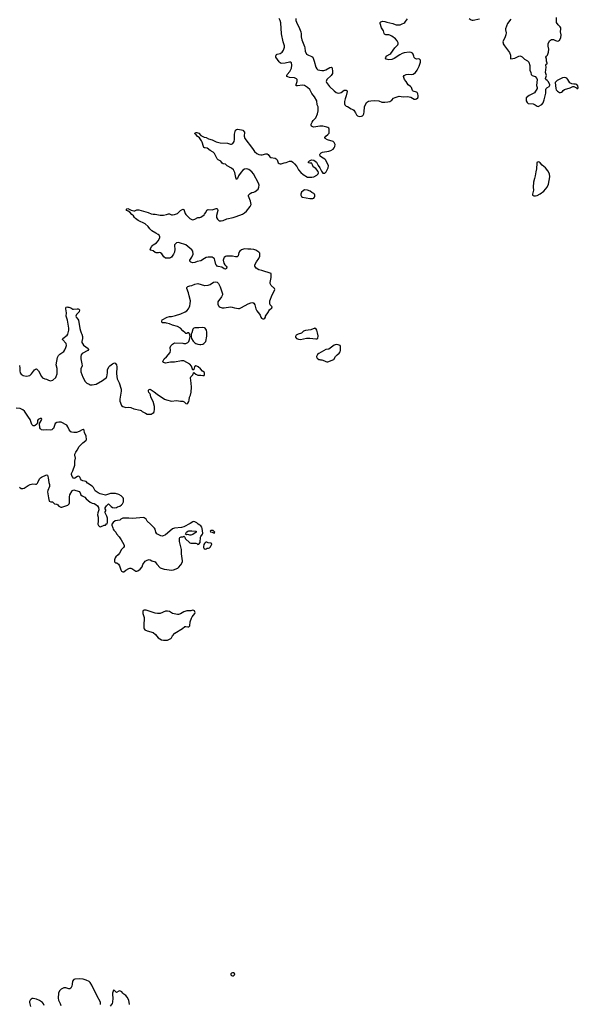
# Model space of a CAD drawing. Header units: inches. Extents: x 1835039 to 2027607, y 642849 to 774141.
# Tile 9 of 113: x 1866362 to 1877358, y 666772 to 686168. Entities that reach past the tile are written whole.
import ezdxf

# ---------------------------------------------------------------- set-up
doc = ezdxf.new("R2010")
doc.units = ezdxf.units.IN
doc.header["$MEASUREMENT"] = 0
for name, color, linetype in [('B8666', 7, 'Continuous'), ('B8667', 7, 'Continuous'), ('B8668', 7, 'Continuous'), ('B8676', 7, 'Continuous'), ('B8677', 7, 'Continuous'), ('B8678', 7, 'Continuous')]:
    doc.layers.add(name, color=color, linetype=linetype)

msp = doc.modelspace()

# ---------------------------------------------------------------- linework, layer by layer
at = {"layer": 'B8666', "color": 6, "elevation": 500}
for points in [[(1867953, 666770), (1867953, 666810), (1867948, 666830), (1867889, 666929), (1867781, 667150), (1867750, 667199), (1867730, 667220), (1867670, 667250), (1867610, 667267), (1867530, 667273), (1867450, 667265), (1867430, 667259), (1867399, 667230), (1867396, 667170), (1867388, 667130), (1867370, 667089), (1867350, 667077), (1867330, 667076), (1867270, 667093), (1867230, 667093), (1867179, 667070), (1867144, 667036), (1867127, 666993), (1867116, 666890), (1867126, 666850), (1867160, 666790), (1867171, 666750)], [(1868526, 666770), (1868509, 666850), (1868479, 666910), (1868450, 666942), (1868410, 666969), (1868389, 666990), (1868370, 667018), (1868330, 667035), (1868310, 667029), (1868270, 667004), (1868230, 667044), (1868210, 667049), (1868188, 666988), (1868187, 666967), (1868196, 666890), (1868191, 666811), (1868182, 666790), (1868143, 666737)], [(1866844, 666750), (1866830, 666781), (1866810, 666807), (1866750, 666845), (1866690, 666870), (1866630, 666883), (1866610, 666883), (1866590, 666873), (1866567, 666850), (1866557, 666830), (1866554, 666810), (1866575, 666730)]]:
    msp.add_lwpolyline(points, dxfattribs=at)
at = {"layer": 'B8667', "color": 6, "elevation": 500}
for points in [[(1866356, 679356), (1866362, 679302), (1866362, 679250), (1866372, 679212), (1866390, 679187), (1866430, 679158), (1866490, 679144), (1866530, 679150), (1866559, 679161), (1866591, 679189), (1866650, 679267), (1866670, 679286), (1866690, 679291), (1866730, 679251), (1866790, 679141), (1866810, 679115), (1866854, 679094), (1866890, 679087), (1866930, 679064), (1866970, 679054), (1867012, 679068), (1867070, 679121), (1867081, 679139), (1867098, 679190), (1867102, 679250), (1867098, 679298), (1867078, 679370), (1867107, 679510), (1867127, 679550), (1867150, 679577), (1867230, 679633), (1867253, 679667), (1867273, 679707), (1867285, 679750), (1867277, 679790), (1867207, 679870), (1867210, 679890), (1867294, 679950), (1867307, 679973), (1867315, 680000)], [(1867574, 680000), (1867588, 679970), (1867600, 679930), (1867601, 679890), (1867588, 679830), (1867588, 679810), (1867596, 679790), (1867618, 679758), (1867712, 679690), (1867718, 679670), (1867701, 679650), (1867590, 679594), (1867574, 679566), (1867566, 679530), (1867566, 679490), (1867587, 679390), (1867589, 679351), (1867567, 679290), (1867562, 679250), (1867564, 679230), (1867604, 679124), (1867650, 679041), (1867681, 679010), (1867726, 678986), (1867750, 678977), (1867786, 678974), (1867830, 678979), (1867870, 678991), (1867990, 679059), (1868070, 679119), (1868078, 679130), (1868090, 679210), (1868090, 679270), (1868117, 679330), (1868133, 679347), (1868190, 679390), (1868230, 679407), (1868242, 679402), (1868266, 679370), (1868275, 679330), (1868268, 679192), (1868279, 679090), (1868317, 679017), (1868358, 678890), (1868361, 678850), (1868331, 678690), (1868331, 678670), (1868334, 678650), (1868365, 678565), (1868390, 678546), (1868449, 678531), (1868510, 678535), (1868549, 678531), (1868610, 678505), (1868730, 678474), (1868750, 678467), (1868771, 678450), (1868839, 678419), (1868870, 678398), (1868890, 678396), (1868950, 678396), (1868972, 678408), (1868999, 678430), (1869009, 678451), (1869016, 678490), (1869016, 678550), (1868990, 678648), (1868946, 678730), (1868935, 678775), (1868923, 678803), (1868905, 678825), (1868894, 678850), (1868895, 678870), (1868901, 678879), (1868910, 678885), (1868930, 678886), (1868970, 678866), (1869010, 678839), (1869069, 678789), (1869210, 678695), (1869250, 678676), (1869350, 678653), (1869450, 678663), (1869530, 678651), (1869571, 678651), (1869600, 678640), (1869630, 678606), (1869657, 678603), (1869670, 678611), (1869692, 678648), (1869699, 678670), (1869705, 678730), (1869726, 678770), (1869737, 678830), (1869742, 678930), (1869738, 679010), (1869726, 679110), (1869733, 679130), (1869769, 679170), (1869790, 679222), (1869794, 679214), (1869826, 679186), (1869870, 679168), (1869930, 679167), (1869970, 679156), (1869990, 679158), (1869999, 679170), (1869997, 679210), (1869990, 679224), (1869962, 679242), (1869919, 679290), (1869876, 679330), (1869850, 679345), (1869826, 679350), (1869806, 679330), (1869790, 679278), (1869770, 679262), (1869741, 679341), (1869710, 679383), (1869590, 679449), (1869550, 679450), (1869410, 679418), (1869382, 679422), (1869330, 679422), (1869230, 679403), (1869193, 679413), (1869181, 679430), (1869186, 679450), (1869207, 679490), (1869251, 679529), (1869321, 679610), (1869332, 679650), (1869327, 679713), (1869339, 679741), (1869370, 679778), (1869410, 679799), (1869570, 679798), (1869590, 679787), (1869630, 679791), (1869669, 679810), (1869689, 679830), (1869705, 679870), (1869718, 679930), (1869709, 679950), (1869708, 679970), (1869690, 679998), (1869670, 679998), (1869650, 679988), (1869630, 679988), (1869616, 680000)], [(1869748, 680000), (1869739, 679970), (1869734, 679930), (1869746, 679890), (1869777, 679837), (1869810, 679803), (1869831, 679790), (1869870, 679778), (1869910, 679768), (1869930, 679768), (1869970, 679779), (1869989, 679790), (1870000, 679803)], [(1866356, 676956), (1866390, 676935), (1866426, 676934), (1866450, 676939), (1866527, 676993), (1866568, 677010), (1866623, 677023), (1866670, 677015), (1866690, 677021), (1866710, 677036), (1866719, 677050), (1866754, 677126), (1866770, 677143), (1866790, 677157), (1866890, 677203), (1866910, 677198), (1866925, 677145), (1866937, 677050), (1866951, 677010), (1866947, 676970), (1866914, 676890), (1866911, 676870), (1866927, 676750), (1866945, 676685), (1866972, 676672), (1867010, 676671), (1867050, 676631), (1867090, 676627), (1867110, 676610), (1867130, 676586), (1867170, 676567), (1867190, 676566), (1867272, 676588), (1867310, 676606), (1867333, 676630), (1867339, 676650), (1867342, 676770), (1867350, 676810), (1867392, 676888), (1867404, 676896), (1867430, 676903), (1867530, 676871), (1867550, 676845), (1867567, 676810), (1867590, 676791), (1867641, 676761), (1867671, 676730), (1867750, 676666), (1867790, 676646), (1867830, 676636), (1867860, 676620), (1867891, 676590), (1867915, 676555), (1867921, 676510), (1867899, 676450), (1867891, 676411), (1867905, 676370), (1867905, 676290), (1867898, 676230), (1867910, 676202), (1867930, 676182), (1867950, 676178), (1868026, 676210), (1868048, 676212), (1868070, 676234), (1868082, 676238), (1868088, 676272), (1868089, 676350), (1868079, 676390), (1868046, 676450), (1868046, 676470), (1868058, 676490), (1868058, 676510), (1868046, 676530), (1868046, 676550), (1868068, 676590), (1868110, 676632), (1868160, 676580), (1868190, 676558), (1868230, 676551), (1868270, 676558), (1868290, 676571), (1868334, 676586), (1868368, 676610), (1868388, 676630), (1868408, 676672), (1868408, 676730), (1868398, 676750), (1868358, 676790), (1868310, 676814), (1868250, 676834), (1868150, 676834), (1868050, 676804), (1867949, 676829), (1867908, 676850), (1867850, 676889), (1867813, 676950), (1867790, 676979), (1867697, 677037), (1867670, 677069), (1867606, 677086), (1867579, 677099), (1867561, 677121), (1867552, 677152), (1867534, 677170), (1867510, 677174), (1867498, 677170), (1867450, 677134), (1867430, 677129), (1867394, 677170), (1867379, 677210), (1867379, 677230), (1867410, 677282), (1867444, 677390), (1867449, 677430), (1867447, 677470), (1867459, 677530), (1867447, 677590), (1867450, 677610), (1867467, 677650), (1867495, 677690), (1867530, 677759), (1867606, 677834), (1867665, 677875), (1867674, 677890), (1867669, 677970), (1867637, 678030), (1867630, 678079), (1867610, 678095), (1867590, 678089), (1867530, 678053), (1867483, 678037), (1867430, 678033), (1867390, 678041), (1867369, 678050), (1867333, 678090), (1867309, 678150), (1867290, 678181), (1867176, 678236), (1867130, 678241), (1867090, 678233), (1867061, 678210), (1867024, 678116), (1867010, 678101), (1866991, 678090), (1866970, 678084), (1866890, 678090), (1866830, 678081), (1866790, 678089), (1866768, 678108), (1866755, 678130), (1866749, 678210), (1866796, 678290), (1866794, 678310), (1866762, 678310), (1866724, 678290), (1866714, 678270), (1866711, 678230), (1866698, 678202), (1866668, 678172), (1866650, 678164), (1866630, 678165), (1866602, 678190), (1866592, 678210), (1866582, 678250), (1866565, 678290), (1866536, 678336), (1866454, 678454), (1866421, 678481), (1866370, 678506), (1866290, 678516)], [(1870000, 675848), (1869987, 675830), (1869977, 675790), (1869979, 675770), (1869990, 675745), (1870000, 675741)]]:
    msp.add_lwpolyline(points, dxfattribs=at)
for points in [[(1868790, 676362), (1868590, 676339), (1868510, 676349), (1868391, 676349), (1868352, 676330), (1868330, 676309), (1868290, 676299), (1868244, 676296), (1868200, 676260), (1868174, 676230), (1868174, 676210), (1868197, 676157), (1868202, 676130), (1868212, 676110), (1868251, 676071), (1868270, 676038), (1868320, 675980), (1868361, 675921), (1868414, 675830), (1868419, 675810), (1868417, 675790), (1868407, 675770), (1868368, 675730), (1868324, 675656), (1868297, 675623), (1868253, 675587), (1868239, 675570), (1868227, 675530), (1868231, 675491), (1868250, 675471), (1868271, 675471), (1868304, 675444), (1868327, 675410), (1868351, 675330), (1868366, 675306), (1868390, 675288), (1868410, 675294), (1868453, 675327), (1868510, 675359), (1868530, 675365), (1868550, 675365), (1868570, 675355), (1868650, 675306), (1868670, 675303), (1868690, 675308), (1868735, 675345), (1868770, 675387), (1868787, 675433), (1868830, 675501), (1868870, 675524), (1868910, 675535), (1868930, 675530), (1868966, 675506), (1869026, 675486), (1869043, 675470), (1869059, 675439), (1869130, 675371), (1869206, 675346), (1869358, 675322), (1869390, 675328), (1869476, 675364), (1869490, 675375), (1869533, 675430), (1869565, 675490), (1869569, 675510), (1869550, 675646), (1869546, 675730), (1869509, 675890), (1869510, 675954), (1869516, 675964), (1869540, 675980), (1869570, 675982), (1869592, 675992), (1869610, 675974), (1869616, 675950), (1869710, 675862), (1869730, 675854), (1869830, 675858), (1869851, 675851), (1869870, 675832), (1869890, 675838), (1869912, 675870), (1869923, 675977), (1869928, 675990), (1869959, 676030), (1869965, 676050), (1869956, 676144), (1869949, 676170), (1869930, 676196), (1869910, 676213), (1869875, 676230), (1869850, 676258), (1869810, 676278), (1869790, 676282), (1869770, 676275), (1869718, 676242), (1869590, 676179), (1869550, 676164), (1869412, 676148), (1869370, 676135), (1869271, 676050), (1869230, 676023), (1869170, 675993), (1869140, 676000), (1869061, 676041), (1869041, 676070), (1869029, 676130), (1869013, 676150), (1868939, 676230), (1868869, 676289), (1868848, 676330), (1868810, 676355)], [(1869710, 676014), (1869670, 676024), (1869642, 676022), (1869628, 676030), (1869648, 676070), (1869669, 676091), (1869690, 676098), (1869750, 676101), (1869834, 676090), (1869834, 676070), (1869770, 676029), (1869730, 676014)], [(1868810, 674538), (1868792, 674528), (1868785, 674510), (1868787, 674470), (1868809, 674389), (1868814, 674350), (1868804, 674264), (1868808, 674188), (1868811, 674170), (1868827, 674150), (1868871, 674130), (1868990, 674096), (1869037, 674057), (1869090, 673991), (1869150, 673953), (1869190, 673942), (1869270, 673943), (1869340, 673980), (1869350, 673991), (1869367, 674030), (1869418, 674082), (1869566, 674174), (1869610, 674211), (1869630, 674216), (1869673, 674207), (1869690, 674208), (1869702, 674218), (1869710, 674230), (1869715, 674305), (1869742, 674378), (1869755, 674405), (1869809, 674470), (1869813, 674487), (1869810, 674506), (1869800, 674520), (1869790, 674529), (1869770, 674533), (1869730, 674523), (1869650, 674525), (1869590, 674503), (1869530, 674463), (1869490, 674450), (1869470, 674449), (1869370, 674473), (1869310, 674509), (1869270, 674519), (1869230, 674517), (1869130, 674472), (1869110, 674467), (1869073, 674467), (1869030, 674474), (1868850, 674534)]]:
    msp.add_lwpolyline(points, close=True, dxfattribs=at)
at = {"layer": 'B8668', "color": 6, "elevation": 500}
for points in [[(1870000, 683644), (1869988, 683648), (1869978, 683670), (1869954, 683754), (1869941, 683781), (1869898, 683838), (1869858, 683870), (1869837, 683897), (1869819, 683910), (1869809, 683930), (1869836, 683944), (1869850, 683945), (1869887, 683930), (1869928, 683888), (1869990, 683856), (1870000, 683853)], [(1870000, 681462), (1869930, 681418), (1869857, 681403), (1869810, 681383), (1869770, 681379), (1869730, 681389), (1869713, 681410), (1869709, 681430), (1869753, 681490), (1869777, 681550), (1869769, 681610), (1869750, 681636), (1869632, 681732), (1869507, 681773), (1869484, 681776), (1869451, 681769), (1869428, 681752), (1869411, 681730), (1869407, 681710), (1869416, 681650), (1869408, 681590), (1869390, 681549), (1869351, 681489), (1869330, 681475), (1869311, 681469), (1869270, 681467), (1869233, 681473), (1869199, 681499), (1869157, 681557), (1869134, 681574), (1869110, 681582), (1869090, 681574), (1869050, 681573), (1869030, 681583), (1868990, 681613), (1868946, 681630), (1868930, 681646), (1868953, 681690), (1868970, 681711), (1868990, 681731), (1869053, 681770), (1869089, 681810), (1869121, 681870), (1869122, 681890), (1869110, 681921), (1869090, 681937), (1869041, 681961), (1868964, 682010), (1868925, 682050), (1868892, 682092), (1868830, 682144), (1868696, 682210), (1868639, 682250), (1868619, 682270), (1868601, 682301), (1868566, 682330), (1868533, 682373), (1868498, 682398), (1868469, 682410), (1868458, 682430), (1868470, 682442), (1868490, 682445), (1868554, 682414), (1868610, 682401), (1868630, 682405), (1868670, 682423), (1868710, 682424), (1868891, 682370), (1868950, 682343), (1868990, 682338), (1869030, 682339), (1869130, 682318), (1869190, 682316), (1869250, 682327), (1869290, 682344), (1869310, 682341), (1869350, 682324), (1869370, 682322), (1869410, 682328), (1869468, 682352), (1869530, 682407), (1869570, 682436), (1869575, 682435), (1869591, 682431), (1869621, 682350), (1869634, 682330), (1869714, 682250), (1869750, 682230), (1869770, 682228), (1869810, 682235), (1869870, 682268), (1869910, 682268), (1869930, 682276), (1869994, 682326), (1870000, 682334)], [(1869616, 680000), (1869570, 680041), (1869526, 680090), (1869470, 680127), (1869370, 680150), (1869310, 680178), (1869250, 680190), (1869230, 680198), (1869170, 680194), (1869157, 680210), (1869158, 680230), (1869168, 680252), (1869264, 680310), (1869310, 680322), (1869350, 680324), (1869430, 680339), (1869534, 680370), (1869617, 680410), (1869650, 680434), (1869684, 680470), (1869701, 680499), (1869712, 680530), (1869720, 680570), (1869723, 680630), (1869696, 680730), (1869687, 680790), (1869653, 680870), (1869654, 680890), (1869670, 680910), (1869710, 680924), (1869749, 680931), (1869810, 680959), (1869869, 680971), (1870000, 680934)], [(1867315, 680000), (1867330, 680050), (1867330, 680090), (1867308, 680210), (1867305, 680250), (1867275, 680330), (1867281, 680390), (1867279, 680430), (1867269, 680470), (1867270, 680494), (1867276, 680504), (1867290, 680511), (1867310, 680505), (1867330, 680505), (1867370, 680491), (1867410, 680465), (1867422, 680462), (1867490, 680471), (1867511, 680471), (1867525, 680465), (1867542, 680450), (1867531, 680410), (1867480, 680360), (1867468, 680330), (1867471, 680310), (1867507, 680270), (1867519, 680250), (1867543, 680083), (1867556, 680036), (1867574, 680000)], [(1870000, 680095), (1869990, 680100), (1869970, 680104), (1869890, 680099), (1869810, 680100), (1869790, 680092), (1869770, 680070), (1869748, 680000)]]:
    msp.add_lwpolyline(points, dxfattribs=at)
at = {"layer": 'B8676', "color": 6, "elevation": 500}
msp.add_lwpolyline([(1870550, 667394), (1870530, 667386), (1870516, 667370), (1870517, 667350), (1870530, 667337), (1870550, 667331), (1870570, 667335), (1870589, 667350), (1870594, 667374), (1870572, 667392)], close=True, dxfattribs=at)
at = {"layer": 'B8677', "color": 6, "elevation": 500}
for points in [[(1870000, 679803), (1870023, 679830), (1870045, 679935), (1870047, 680000)], [(1871916, 680000), (1871908, 679992), (1871842, 679970), (1871802, 679950), (1871791, 679930), (1871792, 679912), (1871812, 679890), (1871850, 679871), (1871890, 679867), (1872010, 679894), (1872070, 679895), (1872190, 679883), (1872210, 679883), (1872228, 679890), (1872237, 679937), (1872221, 680000)], [(1870000, 675741), (1870010, 675738), (1870030, 675745), (1870050, 675758), (1870080, 675760), (1870095, 675765), (1870115, 675785), (1870130, 675814), (1870146, 675830), (1870138, 675850), (1870130, 675855), (1870070, 675862), (1870045, 675875), (1870030, 675875), (1870010, 675862), (1870000, 675848)]]:
    msp.add_lwpolyline(points, dxfattribs=at)
for points in [[(1872590, 679769), (1872550, 679759), (1872450, 679677), (1872390, 679673), (1872248, 679592), (1872222, 679570), (1872202, 679530), (1872204, 679524), (1872220, 679500), (1872250, 679472), (1872270, 679472), (1872285, 679465), (1872310, 679465), (1872365, 679445), (1872391, 679431), (1872410, 679425), (1872430, 679425), (1872548, 679472), (1872578, 679530), (1872610, 679565), (1872650, 679598), (1872670, 679625), (1872677, 679650), (1872674, 679690), (1872678, 679730), (1872668, 679748), (1872630, 679762)], [(1870170, 676106), (1870130, 676106), (1870114, 676090), (1870118, 676078), (1870150, 676074), (1870164, 676064), (1870190, 676054), (1870206, 676070)]]:
    msp.add_lwpolyline(points, close=True, dxfattribs=at)
at = {"layer": 'B8678', "color": 6, "elevation": 500}
for points in [[(1870000, 683853), (1870030, 683844), (1870080, 683820), (1870150, 683799), (1870230, 683764), (1870310, 683742), (1870450, 683733), (1870510, 683717), (1870530, 683717), (1870557, 683730), (1870583, 683770), (1870590, 683810), (1870590, 683910), (1870608, 683990), (1870630, 684005), (1870650, 684009), (1870730, 683999), (1870751, 683990), (1870790, 683950), (1870780, 683870), (1870794, 683830), (1870946, 683630), (1870984, 683570), (1871030, 683529), (1871070, 683511), (1871110, 683504), (1871134, 683506), (1871210, 683525), (1871230, 683524), (1871250, 683511), (1871286, 683466), (1871307, 683450), (1871390, 683438), (1871410, 683428), (1871429, 683409), (1871450, 683350), (1871470, 683334), (1871488, 683328), (1871510, 683328), (1871570, 683348), (1871610, 683353), (1871670, 683379), (1871690, 683383), (1871710, 683379), (1871741, 683361), (1871774, 683330), (1871815, 683275), (1871851, 683211), (1871897, 683157), (1871939, 683119), (1872028, 683068), (1872110, 683063), (1872150, 683071), (1872212, 683108), (1872234, 683130), (1872243, 683150), (1872239, 683179), (1872193, 683233), (1872142, 683270), (1872129, 683290), (1872128, 683310), (1872115, 683335), (1872110, 683338), (1872070, 683338), (1872048, 683350), (1872048, 683370), (1872068, 683390), (1872106, 683410), (1872150, 683398), (1872202, 683362), (1872236, 683296), (1872270, 683252), (1872302, 683182), (1872327, 683147), (1872350, 683141), (1872370, 683146), (1872394, 683170), (1872436, 683250), (1872441, 683290), (1872390, 683398), (1872370, 683418), (1872300, 683460), (1872278, 683478), (1872269, 683509), (1872274, 683526), (1872295, 683545), (1872324, 683557), (1872450, 683576), (1872488, 683592), (1872530, 683620), (1872555, 683645), (1872568, 683670), (1872570, 683710), (1872554, 683750), (1872533, 683770), (1872420, 683800), (1872378, 683830), (1872369, 683850), (1872385, 683870), (1872430, 683906), (1872451, 683930), (1872456, 683950), (1872457, 684010), (1872450, 684032), (1872430, 684046), (1872410, 684053), (1872332, 684068), (1872270, 684068), (1872150, 684053), (1872130, 684056), (1872105, 684070), (1872098, 684090), (1872100, 684110), (1872117, 684150), (1872139, 684181), (1872190, 684237), (1872227, 684310), (1872237, 684370), (1872237, 684430), (1872234, 684450), (1872219, 684490), (1872213, 684570), (1872166, 684650), (1872114, 684714), (1872072, 684790), (1872030, 684834), (1871970, 684873), (1871930, 684878), (1871830, 684863), (1871805, 684865), (1871802, 684870), (1871803, 684890), (1871825, 684950), (1871822, 684990), (1871810, 685004), (1871770, 685024), (1871671, 685031), (1871640, 685040), (1871621, 685050), (1871618, 685070), (1871627, 685090), (1871682, 685150), (1871715, 685210), (1871722, 685270), (1871710, 685315), (1871691, 685331), (1871670, 685334), (1871590, 685308), (1871507, 685307), (1871490, 685315), (1871470, 685335), (1871406, 685430), (1871401, 685450), (1871409, 685470), (1871420, 685480), (1871432, 685488), (1871490, 685504), (1871531, 685530), (1871558, 685570), (1871575, 685625), (1871575, 685650), (1871550, 685730), (1871517, 685890), (1871505, 686105), (1871491, 686150), (1871468, 686188)], [(1871797, 686190), (1871797, 686150), (1871823, 686083), (1871857, 686030), (1871894, 685926), (1871903, 685890), (1871903, 685830), (1871914, 685770), (1871970, 685639), (1871976, 685610), (1871980, 685550), (1872007, 685490), (1872046, 685466), (1872110, 685444), (1872129, 685429), (1872156, 685350), (1872188, 685230), (1872210, 685197), (1872230, 685183), (1872310, 685167), (1872350, 685167), (1872390, 685178), (1872470, 685228), (1872490, 685234), (1872505, 685225), (1872512, 685210), (1872522, 685150), (1872518, 685110), (1872492, 685068), (1872409, 684990), (1872399, 684970), (1872397, 684950), (1872404, 684930), (1872461, 684850), (1872550, 684763), (1872590, 684730), (1872630, 684722), (1872670, 684725), (1872690, 684734), (1872750, 684777), (1872770, 684781), (1872790, 684777), (1872799, 684770), (1872805, 684750), (1872791, 684670), (1872767, 684610), (1872754, 684554), (1872757, 684510), (1872765, 684490), (1872790, 684466), (1872816, 684456), (1872887, 684410), (1872918, 684398), (1872942, 684382), (1872975, 684335), (1872994, 684294), (1873010, 684271), (1873043, 684263), (1873090, 684267), (1873110, 684276), (1873125, 684290), (1873135, 684310), (1873142, 684350), (1873150, 684451), (1873190, 684536), (1873208, 684552), (1873230, 684560), (1873272, 684568), (1873346, 684574), (1873430, 684570), (1873490, 684544), (1873510, 684540), (1873550, 684540), (1873610, 684548), (1873650, 684559), (1873670, 684570), (1873690, 684584), (1873721, 684619), (1873750, 684638), (1873830, 684660), (1873908, 684648), (1873990, 684653), (1874028, 684648), (1874061, 684641), (1874130, 684601), (1874150, 684603), (1874170, 684611), (1874199, 684630), (1874209, 684650), (1874209, 684670), (1874197, 684710), (1874184, 684730), (1874170, 684741), (1874110, 684759), (1874093, 684773), (1874072, 684830), (1874056, 684850), (1874007, 684887), (1873971, 684951), (1873940, 684990), (1873921, 685030), (1873918, 685050), (1873929, 685071), (1873970, 685089), (1874010, 685095), (1874070, 685089), (1874106, 685094), (1874153, 685127), (1874186, 685170), (1874223, 685250), (1874250, 685332), (1874253, 685350), (1874249, 685370), (1874230, 685387), (1874210, 685395), (1874170, 685392), (1874144, 685404), (1874130, 685422), (1874118, 685450), (1874110, 685490), (1874096, 685510), (1874070, 685520), (1874030, 685527), (1873930, 685515), (1873890, 685503), (1873843, 685477), (1873736, 685404), (1873690, 685383), (1873630, 685375), (1873576, 685390), (1873560, 685410), (1873568, 685430), (1873590, 685456), (1873650, 685486), (1873670, 685504), (1873747, 685613), (1873788, 685650), (1873803, 685670), (1873810, 685690), (1873810, 685710), (1873791, 685750), (1873758, 685790), (1873690, 685844), (1873650, 685863), (1873630, 685868), (1873569, 685869), (1873542, 685882), (1873534, 685894), (1873524, 685950), (1873487, 686007), (1873455, 686090), (1873459, 686110), (1873470, 686125), (1873490, 686135), (1873510, 686138), (1873550, 686134), (1873590, 686117), (1873710, 686092), (1873750, 686072), (1873770, 686068), (1873850, 686068), (1873890, 686087), (1873924, 686096), (1873946, 686114), (1873954, 686130), (1873997, 686183)], [(1875211, 686191), (1875246, 686166), (1875270, 686159), (1875290, 686159), (1875410, 686186)], [(1876030, 686176), (1875962, 686090), (1875925, 685990), (1875923, 685970), (1875937, 685910), (1875932, 685870), (1875912, 685808), (1875876, 685750), (1875872, 685730), (1875876, 685710), (1875882, 685690), (1875905, 685650), (1876004, 685524), (1876023, 685470), (1876025, 685405), (1876030, 685394), (1876110, 685411), (1876189, 685450), (1876210, 685455), (1876230, 685450), (1876250, 685439), (1876299, 685390), (1876356, 685357), (1876382, 685330), (1876402, 685262), (1876407, 685170), (1876424, 685124), (1876431, 685090), (1876450, 685071), (1876470, 685061), (1876512, 685050), (1876545, 685010), (1876551, 684990), (1876538, 684870), (1876551, 684830), (1876551, 684811), (1876494, 684726), (1876456, 684704), (1876390, 684675), (1876335, 684630), (1876329, 684611), (1876329, 684570), (1876350, 684533), (1876370, 684519), (1876470, 684510), (1876512, 684492), (1876550, 684465), (1876570, 684458), (1876642, 684498), (1876669, 684530), (1876689, 684590), (1876697, 684643), (1876718, 684722), (1876719, 684790), (1876725, 684810), (1876737, 684823), (1876782, 684850), (1876796, 684876), (1876798, 684890), (1876768, 684950), (1876748, 684970), (1876718, 684990), (1876715, 685010), (1876734, 685070), (1876716, 685110), (1876712, 685130), (1876724, 685230), (1876722, 685270), (1876728, 685292), (1876742, 685298), (1876746, 685310), (1876729, 685349), (1876729, 685390), (1876719, 685430), (1876729, 685450), (1876749, 685470), (1876761, 685490), (1876773, 685530), (1876776, 685590), (1876767, 685647), (1876768, 685692), (1876792, 685748), (1876830, 685779), (1876870, 685775), (1876910, 685757), (1876950, 685747), (1876970, 685751), (1876990, 685761), (1877012, 685808), (1877018, 685870), (1877006, 685930), (1877016, 685990), (1877014, 686010), (1877004, 686030), (1876964, 686064), (1876930, 686110), (1876928, 686210)], [(1870000, 682334), (1870024, 682370), (1870044, 682415), (1870056, 682424), (1870070, 682427), (1870150, 682425), (1870231, 682451), (1870250, 682445), (1870256, 682436), (1870261, 682410), (1870239, 682310), (1870239, 682270), (1870256, 682236), (1870290, 682207), (1870328, 682208), (1870370, 682215), (1870437, 682243), (1870567, 682273), (1870625, 682290), (1870750, 682338), (1870790, 682364), (1870826, 682394), (1870899, 682490), (1870915, 682530), (1870908, 682590), (1870869, 682690), (1870869, 682710), (1870876, 682724), (1870896, 682744), (1870930, 682764), (1870972, 682768), (1870999, 682781), (1871053, 682830), (1871072, 682870), (1871075, 682910), (1871062, 682950), (1870964, 683130), (1870933, 683170), (1870870, 683214), (1870830, 683228), (1870790, 683224), (1870757, 683203), (1870719, 683161), (1870672, 683090), (1870650, 683042), (1870630, 683022), (1870616, 683056), (1870597, 683157), (1870585, 683185), (1870569, 683210), (1870530, 683241), (1870444, 683290), (1870429, 683309), (1870410, 683324), (1870370, 683329), (1870350, 683339), (1870322, 683382), (1870270, 683410), (1870249, 683429), (1870194, 683530), (1870170, 683560), (1870110, 683593), (1870055, 683635), (1870010, 683640), (1870000, 683644)], [(1870000, 680934), (1870009, 680931), (1870070, 680936), (1870110, 680951), (1870180, 681000), (1870210, 681003), (1870250, 680994), (1870275, 680970), (1870310, 680905), (1870356, 680770), (1870356, 680750), (1870333, 680707), (1870263, 680610), (1870259, 680590), (1870263, 680563), (1870274, 680534), (1870290, 680516), (1870310, 680503), (1870350, 680491), (1870390, 680491), (1870510, 680513), (1870547, 680507), (1870590, 680491), (1870670, 680479), (1870690, 680480), (1870730, 680495), (1870859, 680570), (1870910, 680591), (1870950, 680597), (1870970, 680586), (1870991, 680550), (1871008, 680470), (1871027, 680430), (1871085, 680365), (1871095, 680350), (1871107, 680310), (1871121, 680290), (1871150, 680275), (1871170, 680276), (1871189, 680290), (1871202, 680310), (1871202, 680330), (1871259, 680410), (1871264, 680430), (1871279, 680450), (1871322, 680490), (1871329, 680510), (1871294, 680550), (1871285, 680570), (1871287, 680630), (1871333, 680750), (1871378, 680830), (1871383, 680850), (1871377, 680870), (1871311, 680931), (1871292, 680970), (1871290, 680990), (1871309, 681090), (1871309, 681170), (1871130, 681230), (1871070, 681243), (1871014, 681274), (1870989, 681310), (1870989, 681330), (1870996, 681350), (1871022, 681398), (1871070, 681466), (1871087, 681510), (1871092, 681552), (1871086, 681570), (1871070, 681590), (1871010, 681625), (1870970, 681640), (1870910, 681650), (1870854, 681646), (1870790, 681654), (1870728, 681632), (1870695, 681610), (1870678, 681582), (1870661, 681519), (1870653, 681507), (1870641, 681499), (1870610, 681495), (1870550, 681506), (1870490, 681510), (1870430, 681509), (1870410, 681501), (1870390, 681486), (1870378, 681470), (1870367, 681430), (1870379, 681370), (1870398, 681338), (1870425, 681310), (1870436, 681290), (1870430, 681268), (1870410, 681255), (1870390, 681259), (1870338, 681290), (1870270, 681304), (1870250, 681313), (1870233, 681330), (1870225, 681345), (1870204, 681430), (1870194, 681454), (1870170, 681479), (1870150, 681487), (1870070, 681487), (1870030, 681481), (1870000, 681462)], [(1870047, 680000), (1870048, 680010), (1870037, 680050), (1870028, 680070), (1870010, 680090), (1870000, 680095)], [(1872221, 680000), (1872209, 680050), (1872199, 680070), (1872170, 680089), (1872090, 680059), (1871990, 680046), (1871951, 680030), (1871916, 680000)]]:
    msp.add_lwpolyline(points, dxfattribs=at)
for points in [[(1877090, 685026), (1877050, 685019), (1876942, 684970), (1876902, 684930), (1876916, 684810), (1876924, 684784), (1876950, 684758), (1876990, 684736), (1877010, 684731), (1877030, 684738), (1877049, 684751), (1877062, 684770), (1877088, 684790), (1877195, 684825), (1877250, 684854), (1877270, 684854), (1877324, 684824), (1877330, 684814), (1877350, 684814), (1877358, 684830), (1877350, 684866), (1877326, 684890), (1877304, 684896), (1877270, 684895), (1877230, 684902), (1877190, 684924), (1877149, 684990), (1877130, 685013), (1877110, 685023)], [(1876570, 683369), (1876545, 683355), (1876540, 683340), (1876533, 683230), (1876520, 683170), (1876510, 683090), (1876499, 683041), (1876473, 682970), (1876471, 682870), (1876474, 682810), (1876456, 682730), (1876458, 682710), (1876480, 682700), (1876517, 682697), (1876550, 682705), (1876610, 682737), (1876678, 682790), (1876742, 682870), (1876774, 682930), (1876797, 683070), (1876790, 683128), (1876761, 683190), (1876714, 683250), (1876650, 683304), (1876609, 683350), (1876590, 683364)], [(1871970, 682813), (1871941, 682799), (1871910, 682768), (1871899, 682730), (1871899, 682710), (1871910, 682685), (1871930, 682671), (1872070, 682643), (1872130, 682646), (1872150, 682652), (1872162, 682670), (1872169, 682690), (1872169, 682710), (1872162, 682730), (1872150, 682742), (1872110, 682762), (1872078, 682790), (1872030, 682809)]]:
    msp.add_lwpolyline(points, close=True, dxfattribs=at)

doc.saveas('drawing.dxf')
